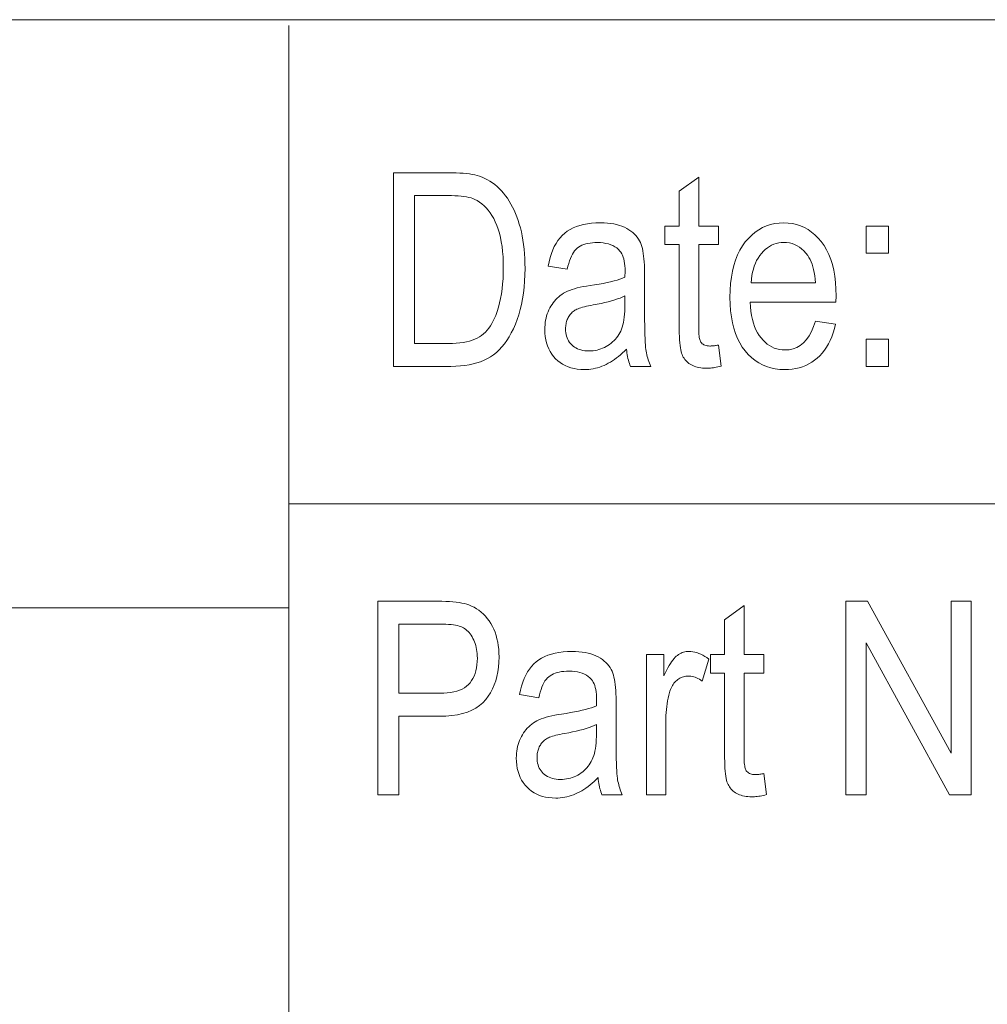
# Model space of a CAD drawing. Extents: x 1 to 211, y 3 to 294.
# Tile 10 of 31: x 148 to 163, y 18 to 33. Entities that reach past the tile are written whole.
import ezdxf

# ---------------------------------------------------------------- set-up
doc = ezdxf.new("R2010")
doc.units = 0

msp = doc.modelspace()

# ---------------------------------------------------------------- linework, layer by layer
at = {"color": 7, "lineweight": 13}
for p, q in [((5.716785, 33.383949), (205.716782, 33.383949)), ((151.955811, 33.292629), (151.955811, 7.792628)), ((151.955811, 25.883949), (205.716782, 25.883949)), ((151.955811, 24.273815), (85.904961, 24.273815))]:
    msp.add_line(p, q, dxfattribs=at)
for points in [[(153.580505, 28.014435), (153.580505, 31.014435), (154.429764, 31.014435), (154.491272, 31.013882), (154.549759, 31.012224), (154.605209, 31.009462), (154.657639, 31.005594), (154.707047, 31.000622), (154.753418, 30.994543), (154.796753, 30.987362), (154.837067, 30.979073), (154.874359, 30.969681), (154.908615, 30.959183), (154.951004, 30.94367), (154.992264, 30.925785), (155.032379, 30.905525), (155.071335, 30.882893), (155.109161, 30.857887), (155.145828, 30.830505), (155.181351, 30.800751), (155.215729, 30.768623), (155.248962, 30.734121), (155.281052, 30.697245), (155.311874, 30.65819), (155.341293, 30.617149), (155.369339, 30.574123), (155.395981, 30.529114), (155.421234, 30.482119), (155.445084, 30.43314), (155.46756, 30.382174), (155.488632, 30.329224), (155.508331, 30.274288), (155.526611, 30.217367), (155.543335, 30.158381), (155.558304, 30.097244), (155.571503, 30.03396), (155.582932, 29.968527), (155.592621, 29.900946), (155.60054, 29.831215), (155.606689, 29.759336), (155.611099, 29.685308), (155.613739, 29.609131), (155.614609, 29.530806), (155.613113, 29.430441), (155.608643, 29.333166), (155.601166, 29.238981), (155.590714, 29.147886), (155.577271, 29.059881), (155.560837, 28.974966), (155.541412, 28.893143), (155.519012, 28.814407), (155.493607, 28.738764), (155.465225, 28.666208), (155.434494, 28.597265), (155.402069, 28.532457), (155.36795, 28.471781), (155.332123, 28.415239), (155.294617, 28.362831), (155.255386, 28.314558), (155.214478, 28.270416), (155.17186, 28.23041), (155.127548, 28.194536), (155.081528, 28.162798), (155.033218, 28.134609), (154.98204, 28.109386), (154.927963, 28.087133), (154.871002, 28.067846), (154.811157, 28.051525), (154.748413, 28.038174), (154.6828, 28.027788), (154.614304, 28.020369), (154.542908, 28.015919), (154.468643, 28.014435)], [(158.608475, 28.343903), (158.649399, 28.018528), (158.62468, 28.012306), (158.600449, 28.006741), (158.576721, 28.001829), (158.553467, 27.997572), (158.530716, 27.993971), (158.508453, 27.991024), (158.486679, 27.988731), (158.465393, 27.987095), (158.444595, 27.986113), (158.424301, 27.985785), (158.393402, 27.98641), (158.363724, 27.988281), (158.335281, 27.991404), (158.30806, 27.995771), (158.282074, 28.001389), (158.257309, 28.008255), (158.23378, 28.016369), (158.211472, 28.02573), (158.190399, 28.036341), (158.170547, 28.048201), (158.151917, 28.061144), (158.134491, 28.075008), (158.118271, 28.089792), (158.103256, 28.105499), (158.089462, 28.122126), (158.076859, 28.139673), (158.065475, 28.158142), (158.055298, 28.177532), (158.046326, 28.197842), (158.038559, 28.219072), (158.031754, 28.242914), (158.025665, 28.271051), (158.020294, 28.303486), (158.01564, 28.340219), (158.011703, 28.381248), (158.008469, 28.426577), (158.005966, 28.476202), (158.004181, 28.530125), (158.003098, 28.588343), (158.002747, 28.65086), (158.002747, 29.901201), (157.781738, 29.901201), (157.781738, 30.187695), (158.002747, 30.187695), (158.002747, 30.725895), (158.303558, 30.946903), (158.303558, 30.187695), (158.608475, 30.187695), (158.608475, 29.901201), (158.303558, 29.901201), (158.303558, 28.630396), (158.303833, 28.596447), (158.304626, 28.564995), (158.305954, 28.536037), (158.307816, 28.509579), (158.310211, 28.485615), (158.313141, 28.464148), (158.316605, 28.445179), (158.320587, 28.428705), (158.325104, 28.414728), (158.33017, 28.403248), (158.338623, 28.38925), (158.348419, 28.376726), (158.359573, 28.365677), (158.37207, 28.3561), (158.385925, 28.347996), (158.401138, 28.341366), (158.417694, 28.336208), (158.435593, 28.332525), (158.454849, 28.330315), (158.475464, 28.329578), (158.485992, 28.329721), (158.497147, 28.330151), (158.508911, 28.330868), (158.521301, 28.331869), (158.534286, 28.333158), (158.547897, 28.334736), (158.562119, 28.336597), (158.576965, 28.338745), (158.592407, 28.341181)], [(153.905884, 28.36846), (154.429764, 28.36846), (154.491653, 28.369493), (154.550491, 28.372593), (154.606262, 28.37776), (154.658951, 28.384995), (154.708572, 28.394295), (154.755127, 28.405663), (154.798615, 28.419098), (154.839035, 28.434599), (154.876373, 28.452168), (154.91066, 28.471802), (154.942642, 28.493729), (154.973114, 28.518173), (155.002075, 28.545134), (155.02951, 28.574612), (155.055435, 28.606607), (155.079849, 28.641119), (155.102753, 28.678148), (155.12413, 28.717695), (155.144012, 28.759758), (155.162369, 28.804338), (155.184525, 28.866529), (155.204361, 28.931133), (155.221848, 28.998152), (155.237015, 29.067587), (155.249847, 29.139435), (155.260345, 29.213697), (155.268509, 29.290377), (155.274338, 29.369469), (155.277832, 29.450977), (155.279007, 29.534899), (155.277771, 29.624212), (155.274048, 29.70962), (155.267868, 29.791117), (155.259201, 29.868706), (155.248047, 29.942385), (155.234436, 30.012157), (155.218338, 30.078018), (155.199768, 30.139973), (155.178726, 30.198019), (155.155197, 30.252157), (155.12973, 30.30261), (155.102859, 30.349606), (155.074554, 30.393143), (155.044861, 30.43322), (155.013748, 30.469841), (154.981216, 30.503002), (154.947281, 30.532705), (154.911926, 30.55895), (154.875168, 30.581738), (154.83699, 30.601065), (154.809265, 30.612341), (154.778458, 30.622429), (154.744598, 30.63133), (154.707657, 30.639046), (154.667648, 30.645575), (154.624573, 30.650915), (154.57843, 30.655069), (154.529205, 30.658037), (154.476929, 30.659817), (154.42157, 30.66041), (153.905884, 30.66041)], [(157.186234, 28.282511), (157.155823, 28.251774), (157.125168, 28.222593), (157.094269, 28.194967), (157.063126, 28.168896), (157.031738, 28.144381), (157.000092, 28.12142), (156.968216, 28.100014), (156.936081, 28.080164), (156.903717, 28.061871), (156.871094, 28.04513), (156.838226, 28.029966), (156.805115, 28.016399), (156.771759, 28.004429), (156.738159, 27.994053), (156.704315, 27.985273), (156.670227, 27.97809), (156.63588, 27.972504), (156.601303, 27.968513), (156.566467, 27.96612), (156.531387, 27.965322), (156.476852, 27.966999), (156.424576, 27.972034), (156.374542, 27.980423), (156.326752, 27.99217), (156.281219, 28.007273), (156.237946, 28.02573), (156.196915, 28.047544), (156.158127, 28.072716), (156.121613, 28.101242), (156.087326, 28.133125), (156.055832, 28.167852), (156.027649, 28.204912), (156.002792, 28.244305), (155.981247, 28.286032), (155.963013, 28.33009), (155.94809, 28.376482), (155.936493, 28.425205), (155.928207, 28.476263), (155.923233, 28.529654), (155.92157, 28.585377), (155.922348, 28.622601), (155.924683, 28.658964), (155.928574, 28.694469), (155.934006, 28.729115), (155.94101, 28.762899), (155.94957, 28.795826), (155.959671, 28.827892), (155.971344, 28.8591), (155.984558, 28.889448), (155.999329, 28.918938), (156.015457, 28.947361), (156.03273, 28.974516), (156.051147, 29.000404), (156.070709, 29.025021), (156.091415, 29.04837), (156.113281, 29.070452), (156.136276, 29.091263), (156.160431, 29.110806), (156.185715, 29.12908), (156.212158, 29.146086), (156.240555, 29.162027), (156.271744, 29.177109), (156.305725, 29.19133), (156.342468, 29.204695), (156.382004, 29.217197), (156.424332, 29.228842), (156.469421, 29.239626), (156.517319, 29.24955), (156.567978, 29.258615), (156.621429, 29.266823), (156.693146, 29.277668), (156.76091, 29.288923), (156.824768, 29.300587), (156.884674, 29.312662), (156.940674, 29.325144), (156.992737, 29.338036), (157.040863, 29.351337), (157.085068, 29.365049), (157.125336, 29.379169), (157.161682, 29.393698), (157.163727, 29.487831), (157.162933, 29.531113), (157.160538, 29.571733), (157.15654, 29.609694), (157.150955, 29.644995), (157.143768, 29.677633), (157.134995, 29.707613), (157.124619, 29.734932), (157.112656, 29.759592), (157.099075, 29.78159), (157.083923, 29.800928), (157.060196, 29.825813), (157.034073, 29.848078), (157.005524, 29.867723), (156.974564, 29.884748), (156.941177, 29.899155), (156.905396, 29.910942), (156.867188, 29.920111), (156.826569, 29.926659), (156.783524, 29.930588), (156.738083, 29.931896), (156.696991, 29.931026), (156.65802, 29.928419), (156.621185, 29.92407), (156.586487, 29.917982), (156.553909, 29.910154), (156.523453, 29.900587), (156.495132, 29.889282), (156.468933, 29.876236), (156.44487, 29.86145), (156.422928, 29.844925), (156.402618, 29.826008), (156.383392, 29.804039), (156.365295, 29.779022), (156.348282, 29.750956), (156.332382, 29.719841), (156.317581, 29.685677), (156.303894, 29.648462), (156.291306, 29.6082), (156.279831, 29.564888), (156.269455, 29.518528), (155.972733, 29.56764), (155.986725, 29.635723), (156.003296, 29.700001), (156.022491, 29.760471), (156.044266, 29.817137), (156.068649, 29.869993), (156.095642, 29.919046), (156.125214, 29.964291), (156.157394, 30.005732), (156.192169, 30.043364), (156.229553, 30.07719), (156.269897, 30.107517), (156.313583, 30.134653), (156.360596, 30.158596), (156.41095, 30.179346), (156.46463, 30.196903), (156.521652, 30.211269), (156.582016, 30.222443), (156.645706, 30.230423), (156.712738, 30.235212), (156.783096, 30.236809), (156.837967, 30.235754), (156.890411, 30.232594), (156.940445, 30.227324), (156.988068, 30.219946), (157.033264, 30.210461), (157.076065, 30.198868), (157.11644, 30.185167), (157.154388, 30.169359), (157.189941, 30.151443), (157.223068, 30.13142), (157.253815, 30.10984), (157.282211, 30.087259), (157.308258, 30.063675), (157.33194, 30.039087), (157.353271, 30.013496), (157.372253, 29.986904), (157.388885, 29.959309), (157.403152, 29.93071), (157.41507, 29.90111), (157.424637, 29.870506), (157.432617, 29.837969), (157.439743, 29.802567), (157.44603, 29.764297), (157.451492, 29.723166), (157.4561, 29.679169), (157.459885, 29.632307), (157.462814, 29.582579), (157.46492, 29.529987), (157.466171, 29.474529), (157.466599, 29.416208), (157.466599, 28.925076), (157.466782, 28.825754), (157.467361, 28.734066), (157.468338, 28.650011), (157.469696, 28.573589), (157.471451, 28.504799), (157.473587, 28.443644), (157.47612, 28.39012), (157.479034, 28.344231), (157.482346, 28.305973), (157.486038, 28.275349), (157.490295, 28.248613), (157.495316, 28.222019), (157.501099, 28.19557), (157.507645, 28.169264), (157.514938, 28.143101), (157.522995, 28.117081), (157.531799, 28.091206), (157.541367, 28.065472), (157.551697, 28.039881), (157.562775, 28.014435), (157.247635, 28.014435), (157.238541, 28.037374), (157.230118, 28.061174), (157.222336, 28.085833), (157.21521, 28.111351), (157.20874, 28.13773), (157.202942, 28.164967), (157.197784, 28.193064), (157.193283, 28.222019), (157.189423, 28.251837)], [(160.110519, 28.714298), (160.42157, 28.667231), (160.404755, 28.599363), (160.385437, 28.534912), (160.363586, 28.473879), (160.339218, 28.416264), (160.312347, 28.362064), (160.282944, 28.311283), (160.251038, 28.26392), (160.216599, 28.219975), (160.179657, 28.179445), (160.140198, 28.142334), (160.098495, 28.108702), (160.054855, 28.078609), (160.009277, 28.052057), (159.961746, 28.029045), (159.912277, 28.009575), (159.860855, 27.993643), (159.807495, 27.981253), (159.752197, 27.972403), (159.694946, 27.967093), (159.635757, 27.965322), (159.561493, 27.968197), (159.490097, 27.976822), (159.4216, 27.991198), (159.355972, 28.011324), (159.293243, 28.037201), (159.233398, 28.068829), (159.176437, 28.106205), (159.12236, 28.149332), (159.071167, 28.19821), (159.022873, 28.252838), (158.978348, 28.312889), (158.938507, 28.378036), (158.903366, 28.448278), (158.87291, 28.523617), (158.847137, 28.60405), (158.82605, 28.689579), (158.809647, 28.780203), (158.797928, 28.875921), (158.790894, 28.976736), (158.788559, 29.082647), (158.790924, 29.192528), (158.798004, 29.297068), (158.80983, 29.396267), (158.82637, 29.490124), (158.847641, 29.57864), (158.873642, 29.661816), (158.904373, 29.739649), (158.939819, 29.812143), (158.980011, 29.879295), (159.024918, 29.941107), (159.073441, 29.99729), (159.124496, 30.047558), (159.178055, 30.091915), (159.234131, 30.130356), (159.29274, 30.162884), (159.353851, 30.189495), (159.41748, 30.210196), (159.483627, 30.224979), (159.552292, 30.233852), (159.623474, 30.236809), (159.691498, 30.233902), (159.757233, 30.225185), (159.820663, 30.210655), (159.881821, 30.190315), (159.940674, 30.164162), (159.997238, 30.132198), (160.051498, 30.094421), (160.103485, 30.050833), (160.153168, 30.001432), (160.200562, 29.946222), (160.244492, 29.885506), (160.283813, 29.819592), (160.318497, 29.74848), (160.348557, 29.672171), (160.373993, 29.590662), (160.394806, 29.503958), (160.410995, 29.412054), (160.422546, 29.314953), (160.429489, 29.212654), (160.431808, 29.105158), (160.429749, 29.006931), (159.099609, 29.006931), (159.104614, 28.935471), (159.112289, 28.867613), (159.122635, 28.803356), (159.13562, 28.742702), (159.151276, 28.68565), (159.169586, 28.632198), (159.190567, 28.582348), (159.214203, 28.536098), (159.240494, 28.493452), (159.269455, 28.454407), (159.3004, 28.419025), (159.332642, 28.387367), (159.366211, 28.359434), (159.401077, 28.335226), (159.437256, 28.314741), (159.474747, 28.297981), (159.51355, 28.284946), (159.55365, 28.275635), (159.595078, 28.270048), (159.637802, 28.268187), (159.703674, 28.272648), (159.765411, 28.286032), (159.823029, 28.308336), (159.876495, 28.339565), (159.925827, 28.379715), (159.971039, 28.428787), (160.012115, 28.486782), (160.049042, 28.553698), (160.081848, 28.629538)], [(160.898376, 29.768187), (160.898376, 30.187695), (161.242172, 30.187695), (161.242172, 29.768187)], [(159.118027, 29.309795), (160.112564, 29.309795), (160.107681, 29.364843), (160.101196, 29.417027), (160.093109, 29.466345), (160.08342, 29.512798), (160.072144, 29.556385), (160.05928, 29.597109), (160.044815, 29.634968), (160.028748, 29.66996), (160.011093, 29.702087), (159.991837, 29.731352), (159.961975, 29.769844), (159.930527, 29.804285), (159.897476, 29.834673), (159.862823, 29.861012), (159.826584, 29.883295), (159.788742, 29.901529), (159.749313, 29.91571), (159.708282, 29.92584), (159.665649, 29.931917), (159.621429, 29.933943), (159.581512, 29.932255), (159.54277, 29.927191), (159.505219, 29.918749), (159.468857, 29.906931), (159.433685, 29.891737), (159.399689, 29.873165), (159.366882, 29.851219), (159.335266, 29.825895), (159.30484, 29.797194), (159.275589, 29.765118), (159.24823, 29.730175), (159.22345, 29.692879), (159.201248, 29.653231), (159.181625, 29.611229), (159.164581, 29.566874), (159.150116, 29.520164), (159.138214, 29.471102), (159.128906, 29.419687), (159.122177, 29.365919)], [(157.161682, 29.105158), (157.126907, 29.089033), (157.088913, 29.073399), (157.047668, 29.058254), (157.003204, 29.043602), (156.955505, 29.029442), (156.904572, 29.015772), (156.850403, 29.002594), (156.792999, 28.989906), (156.732376, 28.977709), (156.668503, 28.966003), (156.631592, 28.959364), (156.596954, 28.952538), (156.564621, 28.94553), (156.534592, 28.938337), (156.506836, 28.93096), (156.481384, 28.923397), (156.458221, 28.915653), (156.437347, 28.907722), (156.418762, 28.899609), (156.402466, 28.89131), (156.387665, 28.882572), (156.373535, 28.873138), (156.360077, 28.863008), (156.347305, 28.852184), (156.33519, 28.840662), (156.323761, 28.828445), (156.313019, 28.815533), (156.302933, 28.801924), (156.293533, 28.787621), (156.284805, 28.772621), (156.27684, 28.757036), (156.269699, 28.740984), (156.263412, 28.724459), (156.25795, 28.707464), (156.253342, 28.689997), (156.249573, 28.672062), (156.246628, 28.653654), (156.244537, 28.634775), (156.243271, 28.615427), (156.242859, 28.595608), (156.24382, 28.565126), (156.246704, 28.535894), (156.251511, 28.50791), (156.25824, 28.481174), (156.266891, 28.455687), (156.277481, 28.431448), (156.289978, 28.408457), (156.304413, 28.386713), (156.320755, 28.366219), (156.339035, 28.346972), (156.359009, 28.329281), (156.380447, 28.313452), (156.403366, 28.299486), (156.427765, 28.287382), (156.453629, 28.27714), (156.480972, 28.268759), (156.509781, 28.262241), (156.54007, 28.257586), (156.571823, 28.254793), (156.605057, 28.253862), (156.6371, 28.254702), (156.668549, 28.257217), (156.699387, 28.261414), (156.729645, 28.267286), (156.759308, 28.274837), (156.788376, 28.284067), (156.816849, 28.294973), (156.844742, 28.307558), (156.872025, 28.321823), (156.898712, 28.337763), (156.924454, 28.355106), (156.948853, 28.373575), (156.971924, 28.393169), (156.993668, 28.413889), (157.014084, 28.435734), (157.033173, 28.458704), (157.050919, 28.482801), (157.067337, 28.508022), (157.082428, 28.53437), (157.096191, 28.561842), (157.108643, 28.591158), (157.119766, 28.62303), (157.129593, 28.657459), (157.138107, 28.694448), (157.145309, 28.733995), (157.151199, 28.776098), (157.155792, 28.820761), (157.159058, 28.867981), (157.161026, 28.917761), (157.161682, 28.970097)], [(160.898376, 28.014435), (160.898376, 28.433943), (161.242172, 28.433943), (161.242172, 28.014435)], [(153.335724, 21.376898), (153.335724, 24.376898), (154.262726, 24.376898), (154.326492, 24.376324), (154.386826, 24.374605), (154.44371, 24.37174), (154.497162, 24.367729), (154.54718, 24.362574), (154.59375, 24.35627), (154.636887, 24.348822), (154.67659, 24.340227), (154.712845, 24.330486), (154.745682, 24.319599), (154.787384, 24.302715), (154.827362, 24.283173), (154.865631, 24.260971), (154.902191, 24.236107), (154.937012, 24.208582), (154.970123, 24.178398), (155.001511, 24.145554), (155.031189, 24.11005), (155.059143, 24.071884), (155.085373, 24.031059), (155.109482, 23.987942), (155.131058, 23.9429), (155.150085, 23.895935), (155.16658, 23.847048), (155.180527, 23.796236), (155.191956, 23.7435), (155.200836, 23.688843), (155.207184, 23.632259), (155.210983, 23.573753), (155.21225, 23.513323), (155.21019, 23.433781), (155.203979, 23.357225), (155.193649, 23.283657), (155.179184, 23.213078), (155.160583, 23.145485), (155.137848, 23.080881), (155.110977, 23.019264), (155.079971, 22.960636), (155.04483, 22.904995), (155.005569, 22.852341), (154.961227, 22.80374), (154.910858, 22.760254), (154.854477, 22.721884), (154.792084, 22.688631), (154.723679, 22.660492), (154.649246, 22.63747), (154.568802, 22.619564), (154.482346, 22.606775), (154.389877, 22.599102), (154.291382, 22.596542), (153.661087, 22.596542), (153.661087, 21.376898)], [(159.311157, 21.706366), (159.352081, 21.380991), (159.327362, 21.374769), (159.303131, 21.369204), (159.279404, 21.364292), (159.256149, 21.360035), (159.233398, 21.356434), (159.211136, 21.353487), (159.189362, 21.351194), (159.168076, 21.349558), (159.147278, 21.348576), (159.126984, 21.348248), (159.096085, 21.348873), (159.066406, 21.350744), (159.037964, 21.353867), (159.010757, 21.358234), (158.984756, 21.363852), (158.960007, 21.370718), (158.936462, 21.378832), (158.914154, 21.388193), (158.893082, 21.398804), (158.87323, 21.410664), (158.854599, 21.423607), (158.837173, 21.437471), (158.820953, 21.452255), (158.805954, 21.467962), (158.792145, 21.484589), (158.779556, 21.502136), (158.768158, 21.520605), (158.75798, 21.539995), (158.749008, 21.560305), (158.741241, 21.581535), (158.734436, 21.605377), (158.728348, 21.633514), (158.722977, 21.665949), (158.718323, 21.702682), (158.714386, 21.743711), (158.711166, 21.78904), (158.708649, 21.838665), (158.706863, 21.892586), (158.705795, 21.950806), (158.705429, 22.013323), (158.705429, 23.263664), (158.484421, 23.263664), (158.484421, 23.550158), (158.705429, 23.550158), (158.705429, 24.088358), (159.006256, 24.309366), (159.006256, 23.550158), (159.311157, 23.550158), (159.311157, 23.263664), (159.006256, 23.263664), (159.006256, 21.992859), (159.006516, 21.95891), (159.007309, 21.927458), (159.008636, 21.8985), (159.010498, 21.872042), (159.012894, 21.848078), (159.015823, 21.826611), (159.019287, 21.807642), (159.02327, 21.791168), (159.027802, 21.777191), (159.032852, 21.765711), (159.041306, 21.751713), (159.051102, 21.739189), (159.062256, 21.72814), (159.074768, 21.718563), (159.088623, 21.710459), (159.103821, 21.703829), (159.120377, 21.698671), (159.138275, 21.694988), (159.157532, 21.692778), (159.178146, 21.692041), (159.18869, 21.692184), (159.199829, 21.692614), (159.211609, 21.693331), (159.223984, 21.694332), (159.236984, 21.695621), (159.25058, 21.697199), (159.264816, 21.69906), (159.279648, 21.701208), (159.29509, 21.703644)], [(160.584015, 21.376898), (160.584015, 24.376898), (160.917572, 24.376898), (162.210892, 22.021509), (162.210892, 24.376898), (162.521942, 24.376898), (162.521942, 21.376898), (162.18837, 21.376898), (160.89711, 23.734333), (160.89711, 21.376898)], [(153.661087, 22.950567), (154.297516, 22.950567), (154.356064, 22.951929), (154.411377, 22.956011), (154.463455, 22.962814), (154.512314, 22.972342), (154.557922, 22.984589), (154.600296, 22.999557), (154.63945, 23.017248), (154.675369, 23.037663), (154.708038, 23.060797), (154.737488, 23.086653), (154.763931, 23.11525), (154.787582, 23.14661), (154.808456, 23.180735), (154.826553, 23.217621), (154.841858, 23.257269), (154.854385, 23.299681), (154.86412, 23.344854), (154.871078, 23.392792), (154.875259, 23.443491), (154.876648, 23.496952), (154.875961, 23.532047), (154.873901, 23.56612), (154.870468, 23.599169), (154.865677, 23.631195), (154.859512, 23.662197), (154.851959, 23.692177), (154.843048, 23.721134), (154.832764, 23.749067), (154.821121, 23.775976), (154.80809, 23.801865), (154.794098, 23.826441), (154.779526, 23.849422), (154.764374, 23.870806), (154.748657, 23.890594), (154.732376, 23.908787), (154.715515, 23.925383), (154.698074, 23.940384), (154.680069, 23.953787), (154.661484, 23.965595), (154.642334, 23.975807), (154.621323, 23.984749), (154.597183, 23.99275), (154.569916, 23.999809), (154.53952, 24.005928), (154.505997, 24.011106), (154.46933, 24.015343), (154.429535, 24.018637), (154.386612, 24.02099), (154.340561, 24.022402), (154.291382, 24.022873), (153.661087, 24.022873)], [(156.744995, 21.644974), (156.714584, 21.614237), (156.683929, 21.585056), (156.65303, 21.55743), (156.621887, 21.531359), (156.590485, 21.506844), (156.558853, 21.483883), (156.526978, 21.462477), (156.494843, 21.442627), (156.462463, 21.424334), (156.429855, 21.407593), (156.396988, 21.392429), (156.363876, 21.378862), (156.330521, 21.366892), (156.296921, 21.356516), (156.263077, 21.347736), (156.228973, 21.340553), (156.194641, 21.334967), (156.160049, 21.330976), (156.125229, 21.328583), (156.090149, 21.327785), (156.035614, 21.329462), (155.983322, 21.334497), (155.933289, 21.342886), (155.885513, 21.354633), (155.839981, 21.369736), (155.796692, 21.388193), (155.755676, 21.410007), (155.716888, 21.435179), (155.680359, 21.463705), (155.646088, 21.495588), (155.614594, 21.530315), (155.586411, 21.567375), (155.561554, 21.606768), (155.539993, 21.648495), (155.521774, 21.692553), (155.506851, 21.738945), (155.495239, 21.787668), (155.486954, 21.838726), (155.481979, 21.892117), (155.480331, 21.94784), (155.48111, 21.985064), (155.483444, 22.021427), (155.48732, 22.056932), (155.492767, 22.091578), (155.499771, 22.125362), (155.508316, 22.158289), (155.518433, 22.190355), (155.53009, 22.221563), (155.54332, 22.251911), (155.55809, 22.281401), (155.574219, 22.309824), (155.591492, 22.336979), (155.609909, 22.362865), (155.629471, 22.387484), (155.650177, 22.410833), (155.672028, 22.432915), (155.695038, 22.453726), (155.719177, 22.473269), (155.744476, 22.491543), (155.77092, 22.508549), (155.799316, 22.52449), (155.830505, 22.539572), (155.864471, 22.553795), (155.90123, 22.567158), (155.940765, 22.57966), (155.983078, 22.591305), (156.028183, 22.602089), (156.076065, 22.612013), (156.12674, 22.621078), (156.180191, 22.629286), (156.251892, 22.640131), (156.319672, 22.651386), (156.383514, 22.66305), (156.443436, 22.675125), (156.49942, 22.687607), (156.551483, 22.700499), (156.599625, 22.7138), (156.643814, 22.727512), (156.684097, 22.741632), (156.720444, 22.756161), (156.722488, 22.850294), (156.72168, 22.893576), (156.719284, 22.934196), (156.715302, 22.972157), (156.709717, 23.007458), (156.70253, 23.040096), (156.693756, 23.070076), (156.68338, 23.097395), (156.671402, 23.122055), (156.657837, 23.144053), (156.64267, 23.163391), (156.618958, 23.188276), (156.592819, 23.210541), (156.56427, 23.230186), (156.53331, 23.247211), (156.499939, 23.261618), (156.464142, 23.273405), (156.425949, 23.282574), (156.385315, 23.289122), (156.342285, 23.293051), (156.296829, 23.294361), (156.255737, 23.293491), (156.216782, 23.290882), (156.179947, 23.286533), (156.145233, 23.280445), (156.112656, 23.272617), (156.082214, 23.26305), (156.053894, 23.251743), (156.027695, 23.238699), (156.003632, 23.223913), (155.981689, 23.20739), (155.961365, 23.188471), (155.942154, 23.166502), (155.924042, 23.141485), (155.907043, 23.113419), (155.891144, 23.082304), (155.876343, 23.04814), (155.862656, 23.010925), (155.850067, 22.970663), (155.838593, 22.927351), (155.828217, 22.880991), (155.531494, 22.930103), (155.545471, 22.998186), (155.562057, 23.062464), (155.581238, 23.122934), (155.603027, 23.1796), (155.627411, 23.232456), (155.654388, 23.281509), (155.683975, 23.326754), (155.716156, 23.368195), (155.750931, 23.405827), (155.788315, 23.439653), (155.828659, 23.46998), (155.87233, 23.497116), (155.919342, 23.521059), (155.969696, 23.541809), (156.023392, 23.559366), (156.080414, 23.573732), (156.140762, 23.584906), (156.204468, 23.592886), (156.271484, 23.597675), (156.341858, 23.599272), (156.396713, 23.598217), (156.449173, 23.595057), (156.499207, 23.589787), (156.546829, 23.582409), (156.592026, 23.572924), (156.634811, 23.561331), (156.675186, 23.54763), (156.71315, 23.531822), (156.748703, 23.513906), (156.78183, 23.493883), (156.812576, 23.472303), (156.840973, 23.449722), (156.867004, 23.426138), (156.890701, 23.40155), (156.912033, 23.375959), (156.931015, 23.349367), (156.947632, 23.321772), (156.961914, 23.293173), (156.973831, 23.263573), (156.983398, 23.232969), (156.991364, 23.200432), (156.998505, 23.165028), (157.004791, 23.12676), (157.010239, 23.085629), (157.014862, 23.041632), (157.018631, 22.99477), (157.021576, 22.945042), (157.023666, 22.89245), (157.024933, 22.836992), (157.025345, 22.778671), (157.025345, 22.287539), (157.025543, 22.188217), (157.026123, 22.096529), (157.0271, 22.012474), (157.028458, 21.936052), (157.030212, 21.867262), (157.032349, 21.806107), (157.034882, 21.752583), (157.037796, 21.706694), (157.041092, 21.668436), (157.044785, 21.637812), (157.049057, 21.611076), (157.054077, 21.584482), (157.05986, 21.558033), (157.066406, 21.531727), (157.0737, 21.505564), (157.081741, 21.479544), (157.090561, 21.453669), (157.100128, 21.427935), (157.110443, 21.402344), (157.121521, 21.376898), (156.806381, 21.376898), (156.797302, 21.399837), (156.788864, 21.423637), (156.781097, 21.448296), (156.773972, 21.473814), (156.767502, 21.500193), (156.761688, 21.52743), (156.756531, 21.555527), (156.752029, 21.584482), (156.748184, 21.6143)], [(157.493973, 21.376898), (157.493973, 23.550158), (157.766144, 23.550158), (157.766144, 23.22069), (157.786835, 23.264984), (157.80719, 23.306189), (157.827194, 23.344303), (157.846848, 23.379326), (157.86615, 23.411261), (157.885117, 23.440104), (157.903732, 23.465857), (157.921997, 23.488522), (157.939911, 23.508095), (157.957474, 23.524578), (157.975082, 23.538771), (157.993118, 23.551468), (158.011597, 23.562672), (158.030487, 23.572382), (158.04982, 23.580599), (158.06958, 23.58732), (158.089767, 23.592548), (158.110382, 23.596283), (158.131424, 23.598524), (158.152908, 23.599272), (158.183258, 23.598083), (158.21373, 23.594524), (158.244324, 23.588589), (158.27504, 23.58028), (158.305878, 23.569599), (158.336838, 23.556543), (158.36792, 23.541113), (158.399124, 23.52331), (158.43045, 23.503132), (158.461914, 23.480581), (158.359589, 23.138836), (158.337143, 23.153999), (158.314819, 23.167566), (158.292618, 23.179537), (158.270538, 23.189913), (158.248581, 23.198692), (158.226746, 23.205875), (158.205032, 23.211462), (158.183441, 23.215452), (158.161972, 23.217846), (158.140625, 23.218643), (158.121552, 23.217968), (158.102814, 23.215942), (158.084396, 23.212566), (158.066299, 23.20784), (158.048538, 23.201761), (158.031113, 23.194332), (158.013992, 23.185555), (157.997223, 23.175425), (157.980759, 23.163944), (157.964645, 23.151114), (157.949142, 23.137075), (157.934601, 23.121973), (157.92099, 23.105806), (157.908325, 23.088575), (157.896591, 23.070282), (157.885818, 23.050922), (157.875977, 23.030499), (157.867065, 23.009012), (157.8591, 22.986462), (157.852081, 22.962847), (157.841202, 22.920424), (157.831467, 22.87747), (157.822861, 22.833984), (157.815414, 22.789967), (157.809113, 22.745417), (157.803955, 22.700336), (157.799942, 22.654722), (157.797089, 22.608576), (157.795364, 22.561897), (157.794785, 22.514688), (157.794785, 21.376898)], [(156.720444, 22.467621), (156.685669, 22.451496), (156.647675, 22.435862), (156.60643, 22.420717), (156.561966, 22.406065), (156.514267, 22.391905), (156.463333, 22.378235), (156.409164, 22.365055), (156.351761, 22.352369), (156.291122, 22.340172), (156.227264, 22.328466), (156.190338, 22.321827), (156.155716, 22.315002), (156.123383, 22.307993), (156.093338, 22.3008), (156.065598, 22.293423), (156.040131, 22.28586), (156.016968, 22.278116), (155.996094, 22.270185), (155.977524, 22.262072), (155.961227, 22.253773), (155.946426, 22.245035), (155.932297, 22.235601), (155.918839, 22.225471), (155.906052, 22.214647), (155.893951, 22.203125), (155.882523, 22.190908), (155.871765, 22.177996), (155.861694, 22.164387), (155.852295, 22.150084), (155.843567, 22.135084), (155.835587, 22.119499), (155.828461, 22.103447), (155.822174, 22.086922), (155.816711, 22.069927), (155.812103, 22.05246), (155.808319, 22.034525), (155.805389, 22.016117), (155.803284, 21.997238), (155.802032, 21.97789), (155.801605, 21.958071), (155.802567, 21.927589), (155.80545, 21.898357), (155.810272, 21.870373), (155.817001, 21.843637), (155.825653, 21.81815), (155.836243, 21.793911), (155.84874, 21.77092), (155.863159, 21.749176), (155.879517, 21.728682), (155.897797, 21.709435), (155.91777, 21.691744), (155.939209, 21.675915), (155.962128, 21.661949), (155.986526, 21.649845), (156.01239, 21.639603), (156.039734, 21.631222), (156.068542, 21.624704), (156.098831, 21.620049), (156.130585, 21.617256), (156.163818, 21.616325), (156.195862, 21.617165), (156.227295, 21.61968), (156.258148, 21.623877), (156.288406, 21.629749), (156.318069, 21.6373), (156.347137, 21.64653), (156.37561, 21.657436), (156.403488, 21.670021), (156.430786, 21.684286), (156.457474, 21.700226), (156.483215, 21.717569), (156.507614, 21.736038), (156.530685, 21.755632), (156.552429, 21.776352), (156.572845, 21.798197), (156.591919, 21.821167), (156.60968, 21.845264), (156.626099, 21.870485), (156.64119, 21.896833), (156.654953, 21.924305), (156.667389, 21.953621), (156.678528, 21.985493), (156.688354, 22.019922), (156.696869, 22.056911), (156.704071, 22.096458), (156.709961, 22.138561), (156.714539, 22.183224), (156.717819, 22.230444), (156.719788, 22.280224), (156.720444, 22.33256)]]:
    msp.add_lwpolyline(points, close=True, dxfattribs=at)

doc.saveas('drawing.dxf')
